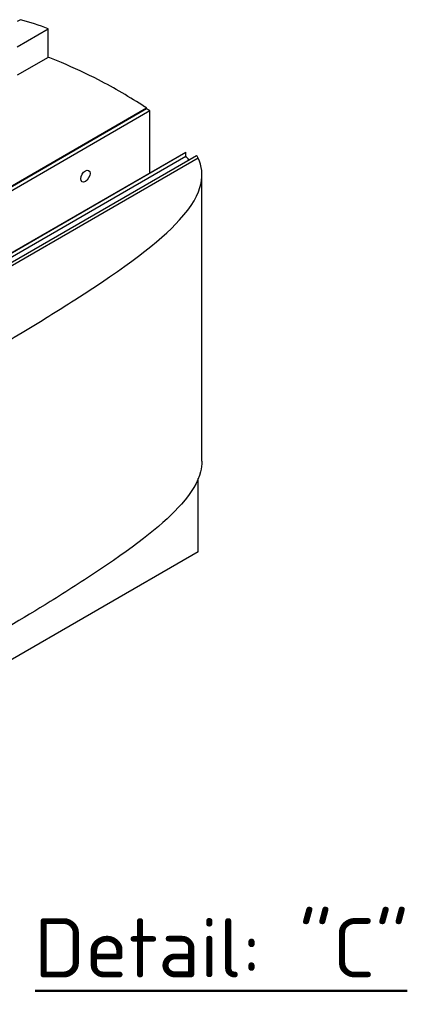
# Model space of a CAD drawing. Header units: millimetres. Extents: x 2241524 to 2686701, y -1965833 to -1461615.
# Tile 127 of 143: x 2343023 to 2343527, y -1954429 to -1953181. Entities that reach past the tile are written whole.
import ezdxf

# ---------------------------------------------------------------- set-up
doc = ezdxf.new("R2010")
doc.units = ezdxf.units.MM
doc.header["$LTSCALE"] = 100
doc.layers.add('CA_PODLAHA OBRYS', color=12, linetype='Continuous', lineweight=25)
doc.styles.add('MtXpl_ISOCPEUR', font='isocpeur.ttf')

msp = doc.modelspace()

# ---------------------------------------------------------------- linework, layer by layer
at = {"layer": 'CA_PODLAHA OBRYS'}
for p, q in [((2343024.43142, -1953181.25059), (2343020.1547, -1953183.71975)), ((2343020.1547, -1953215.4724), (2343059.55667, -1953192.72366)), ((2343059.55667, -1953229.0124), (2343059.55667, -1953192.72366)), ((2343059.55667, -1953229.0124), (2343020.1547, -1953251.76114)), ((2339311.15777, -1955529.14356), (2343184.17569, -1953293.05561)), ((2339311.94344, -1955529.59717), (2343184.17569, -1953293.96283)), ((2343184.17569, -1953293.96283), (2343184.17569, -1953293.05561)), ((2343188.54574, -1953296.8831), (2339320.58586, -1955530.05077)), ((2343188.54574, -1953375.35749), (2343188.54574, -1953296.8831)), ((2339388.54667, -1955569.28797), (2343234.01332, -1953349.10677)), ((2339388.78238, -1955569.42405), (2343234.17616, -1953349.28492)), ((2339393.26072, -1955572.00963), (2343234.17616, -1953354.45606)), ((2342729.70478, -1953652.51689), (2343247.93784, -1953353.31489)), ((2343250.00201, -1953356.65923), (2342739.13287, -1953651.60967)), ((2343234.17616, -1953354.45606), (2343234.17616, -1953349.28492)), ((2343254.66252, -1953740.87297), (2343254.66252, -1953377.9856)), ((2343250.00201, -1953855.62937), (2343250.00201, -1953762.97514)), ((2343250.00201, -1953855.62937), (2342264.18132, -1954424.79321))]:
    msp.add_line(p, q, dxfattribs=at)
at = {"layer": 'CA_PODLAHA OBRYS', "lineweight": 50}
msp.add_line((2343042.91218, -1954412.21767), (2343515.24522, -1954412.21767), dxfattribs=at)
at = {"layer": 'CA_PODLAHA OBRYS'}
msp.add_ellipse((2343106.74983, -1953379.4895), major_axis=(4.16667, 7.21688), ratio=0.5773502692, dxfattribs=at)
for points in [[(2343059.55667, -1953192.72366), (2343048.27014, -1953188.51141), (2343036.56937, -1953184.63106), (2343024.43142, -1953181.25059)], [(2343188.54574, -1953296.8831), (2343187.0917, -1953295.90019), (2343185.63411, -1953294.92648), (2343184.17569, -1953293.96283)], [(2343234.17616, -1953349.28492), (2343234.12196, -1953349.22551), (2343234.06768, -1953349.16613), (2343234.01332, -1953349.10677)], [(2343238.11328, -1953358.9871), (2343236.85562, -1953357.46259), (2343235.5414, -1953355.95246), (2343234.17616, -1953354.45606)], [(2343249.67883, -1953356.84582), (2343249.14087, -1953355.66619), (2343248.56038, -1953354.48939), (2343247.93784, -1953353.31489)]]:
    msp.add_open_spline(points, degree=3, dxfattribs=at)
for points, knots in [([(2343184.17569, -1953293.05561), (2343183.41098, -1953292.55033), (2343182.646, -1953292.04779), (2343163.98975, -1953279.85994), (2343143.55274, -1953268.03484), (2343108.45849, -1953249.88898), (2343092.56853, -1953242.35182), (2343070.81017, -1953233.3354), (2343065.2371, -1953231.13239), (2343059.55667, -1953229.0124)], [3342.01622459, 3342.01622459, 3342.01622459, 3342.01622459, 3345.5243895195, 3345.5243895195, 3427.5865804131, 3427.5865804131, 3488.0265495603, 3488.0265495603, 3508.2908584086, 3508.2908584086, 3508.2908584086, 3508.2908584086]), ([(2342889.4693, -1953658.57123), (2342908.07124, -1953647.75533), (2342926.21395, -1953637.18644), (2342971.21167, -1953610.82424), (2342999.58703, -1953594.06011), (2343048.83789, -1953564.29654), (2343071.70013, -1953550.2213), (2343157.29862, -1953495.50039), (2343200.69286, -1953463.11308), (2343241.69111, -1953418.20229), (2343250.63425, -1953402.94058), (2343255.78717, -1953377.68942), (2343254.63723, -1953367.17223), (2343250.00201, -1953356.65923)], [2773.1045135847, 2773.1045135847, 2773.1045135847, 2773.1045135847, 2811.382841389, 2811.382841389, 2869.5754580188, 2869.5754580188, 2917.6507431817, 2917.6507431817, 3059.1221276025, 3059.1221276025, 3144.0470424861, 3144.0470424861, 3207.9150390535, 3207.9150390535, 3207.9150390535, 3207.9150390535]), ([(2343254.66193, -1953740.87297), (2343254.66229, -1953745.31058), (2343254.07348, -1953749.77058), (2343249.62209, -1953767.0914), (2343241.64408, -1953780.592), (2343207.56415, -1953819.24915), (2343173.39735, -1953846.22678), (2343104.56531, -1953892.26587), (2343083.04902, -1953905.93933), (2342994.33539, -1953960.89716), (2342912.24411, -1954008.17999), (2342786.35272, -1954081.39956), (2342747.81766, -1954103.91279), (2342636.0254, -1954170.42159), (2342566.19179, -1954213.41577), (2342464.95141, -1954280.0778), (2342433.40289, -1954301.51972), (2342374.14426, -1954343.1636), (2342347.37581, -1954362.54564), (2342294.21273, -1954401.95403), (2342268.85096, -1954421.18477), (2342204.17975, -1954470.61107), (2342165.04518, -1954500.8796), (2342082.7661, -1954563.26115), (2342044.79058, -1954591.54212), (2341954.6114, -1954656.81733), (2341904.24832, -1954691.99725), (2341774.00562, -1954779.7121), (2341694.54615, -1954830.39854), (2341482.21426, -1954960.13506), (2341346.26044, -1955037.84254), (2341121.79864, -1955161.88903), (2341032.95188, -1955209.91181), (2340857.14551, -1955303.96866), (2340769.56211, -1955350.39021), (2340679.45278, -1955398.21163)], [34.3141652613, 34.3141652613, 34.3141652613, 34.3141652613, 55.6449981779, 55.6449981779, 116.35404601, 116.35404601, 215.1165500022, 215.1165500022, 256.1886180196, 256.1886180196, 388.5531612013, 388.5531612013, 449.6614126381, 449.6614126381, 563.4479183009, 563.4479183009, 617.2972620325, 617.2972620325, 665.142131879, 665.142131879, 711.169632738, 711.169632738, 782.510167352, 782.510167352, 847.6418166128, 847.6418166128, 929.7672579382, 929.7672579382, 1052.4523647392, 1052.4523647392, 1246.5184309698, 1246.5184309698, 1372.0976430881, 1372.0976430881, 1491.4564149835, 1491.4564149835, 1491.4564149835, 1491.4564149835])]:
    msp.add_open_spline(points, degree=3, knots=knots, dxfattribs=at)

# ---------------------------------------------------------------- texts
at = {"layer": 'CA_PODLAHA OBRYS', "style": 'MtXpl_ISOCPEUR'}
msp.add_text('Detail: "C"', height=75, dxfattribs=at).set_placement((2343041.8922, -1954395.28585))

doc.saveas('drawing.dxf')
